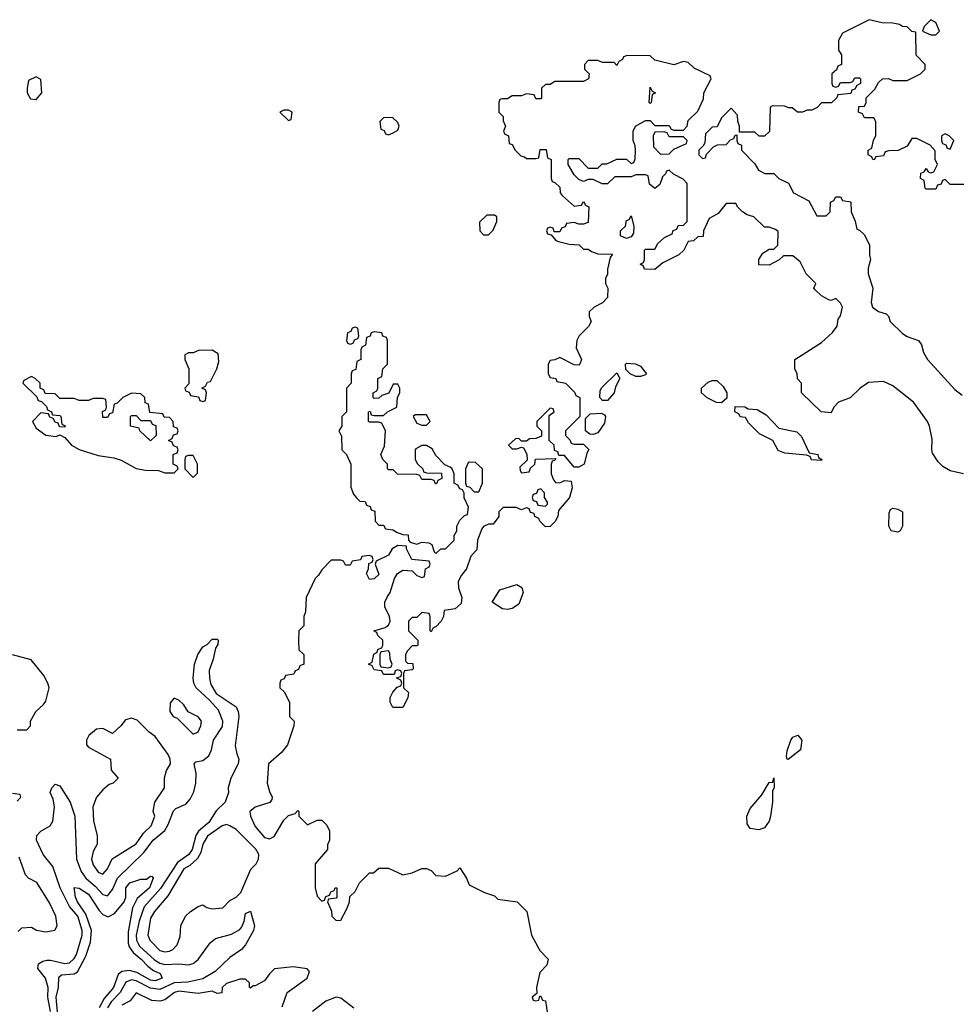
# Model space of a CAD drawing. Header units: inches. Extents: x 2710751 to 2829008, y 857003 to 965602.
# Tile 70 of 256: x 2752781 to 2756716, y 861280 to 865418. Entities that reach past the tile are written whole.
import ezdxf

# ---------------------------------------------------------------- set-up
doc = ezdxf.new("R2010")
doc.units = ezdxf.units.IN
doc.header["$MEASUREMENT"] = 0
doc.layers.add('C7856', color=7, linetype='Continuous')

msp = doc.modelspace()

# ---------------------------------------------------------------- linework, layer by layer
at = {"layer": 'C7856', "color": 2}
for points, elevation in [([(2756750, 864726), (2756690, 864726), (2756670, 864746), (2756658, 864742), (2756652.7, 864727.3), (2756638, 864722), (2756630, 864706), (2756590, 864706), (2756586, 864710), (2756582, 864742), (2756566, 864750), (2756567.3, 864772.7), (2756582, 864778), (2756590, 864792), (2756598, 864778), (2756610, 864774), (2756622, 864778), (2756638, 864810), (2756628, 864830), (2756627.3, 864867.3), (2756606, 864890), (2756550, 864918), (2756530, 864918), (2756510, 864886), (2756471.6, 864868.4), (2756432.7, 864867.3), (2756418, 864862), (2756410, 864846), (2756378, 864842), (2756371.6, 864828.4), (2756366, 864830), (2756362, 864842), (2756346, 864850), (2756346, 864870), (2756362, 864878), (2756368.4, 864911.6), (2756378, 864930), (2756378, 864990), (2756370, 865006), (2756330, 865006), (2756322, 865022), (2756306, 865030), (2756307.3, 865052.7), (2756330, 865054), (2756338, 865070), (2756338, 865090), (2756374.6, 865125.4), (2756390, 865154), (2756406, 865170), (2756431.1, 865171.1), (2756450, 865162), (2756510, 865162), (2756566, 865190), (2756586, 865210), (2756586, 865230), (2756548.4, 865268.4), (2756546, 865366), (2756530, 865368), (2756510, 865388), (2756490, 865388.7), (2756477.2, 865397.2), (2756450, 865404), (2756404.7, 865404.7), (2756350, 865418), (2756238, 865362), (2756222, 865330), (2756222, 865290), (2756234, 865270), (2756234, 865230), (2756218, 865222), (2756212.7, 865207.3), (2756194, 865190), (2756194, 865150), (2756198, 865138), (2756210, 865134), (2756222, 865138), (2756230, 865154), (2756270, 865154), (2756282, 865158), (2756290, 865174), (2756310, 865174), (2756314, 865170), (2756314, 865150), (2756298, 865142), (2756290, 865126), (2756278, 865122), (2756272.7, 865107.3), (2756218, 865102), (2756214, 865090), (2756191.6, 865068.4), (2756150, 865068), (2756131.3, 865048.7), (2756110, 865038), (2756090, 865038), (2756070, 865028.7), (2756048.9, 865028.9), (2756027.3, 865047.3), (2756012.7, 865047.3), (2755994.6, 865054.6), (2755943.6, 865056.4), (2755934, 865050), (2755931.6, 864948.4), (2755910, 864928), (2755888.4, 864928.4), (2755870, 864946), (2755806, 864946), (2755806, 864970), (2755798, 864990), (2755796.4, 865016.4), (2755770, 865046), (2755730, 865006), (2755712, 864968), (2755690, 864966), (2755662, 864938), (2755659.6, 864900.4), (2755652.7, 864887.3), (2755634, 864870), (2755634, 864850), (2755650, 864834), (2755662, 864838), (2755667.3, 864852.7), (2755696.4, 864883.6), (2755712.7, 864892.7), (2755750, 864894), (2755767.3, 864912.7), (2755782, 864918), (2755787.3, 864932.7), (2755794, 864934), (2755794, 864910), (2755798, 864898), (2755814, 864890), (2755814, 864870), (2755870, 864812), (2755885.4, 864785.4), (2755911.6, 864771.6), (2755950, 864771.3), (2755971.1, 864751.1), (2756011.3, 864731.3), (2756032, 864690), (2756096.9, 864656.9), (2756130, 864594), (2756170, 864594), (2756186, 864610), (2756188.4, 864651.6), (2756202, 864658), (2756210, 864674), (2756230, 864674), (2756238, 864658), (2756272.7, 864652.7), (2756274, 864610), (2756291.6, 864571.6), (2756298, 864538), (2756310, 864534), (2756330, 864514), (2756351.1, 864471.1), (2756351.3, 864430), (2756356, 864410), (2756346.4, 864373.6), (2756346, 864350), (2756366, 864290), (2756358, 864230), (2756364.7, 864210), (2756390, 864191.3), (2756422, 864182), (2756432, 864172), (2756438, 864150), (2756490, 864098.8), (2756510, 864086.8), (2756558, 864070), (2756570, 864052), (2756579.1, 864019.1), (2756594.8, 863990), (2756710, 863864), (2756740.5, 863840.5)], 10), ([(2756746, 863510), (2756690, 863522), (2756660.2, 863540.2), (2756640.2, 863560.2), (2756616.5, 863596.5), (2756613.2, 863610), (2756615.5, 863655.5), (2756604, 863710), (2756595.3, 863730), (2756537.2, 863810), (2756450, 863879), (2756410, 863898), (2756347.3, 863892.7), (2756312, 863870), (2756270.6, 863829.4), (2756222, 863810), (2756202, 863790), (2756190, 863766), (2756148, 863770), (2756066, 863850), (2756066, 863890), (2756048.4, 863908.4), (2756048, 863930), (2756038, 863950), (2756038, 863990), (2756150, 864061), (2756196.5, 864103.5), (2756215.3, 864130), (2756220.4, 864159.6), (2756230, 864174), (2756238, 864210), (2756230, 864226), (2756210, 864246), (2756190, 864238), (2756180.4, 864240.4), (2756150, 864258), (2756123.1, 864283.1), (2756118, 864290), (2756126, 864310), (2756086, 864350), (2756060.4, 864400.4), (2756030, 864426), (2755990, 864426), (2755971.6, 864408.4), (2755930, 864386), (2755887.3, 864387.3), (2755886, 864410), (2755903.1, 864436.9), (2755930, 864454), (2755950, 864454), (2755966, 864470), (2755967.3, 864527.3), (2755956.4, 864536.4), (2755930, 864546), (2755910, 864546), (2755866, 864590), (2755838, 864598), (2755818, 864610), (2755798, 864630), (2755790, 864646), (2755750, 864646), (2755716, 864604), (2755678, 864582), (2755654, 864530), (2755652.7, 864507.3), (2755630, 864506), (2755611.6, 864488.4), (2755590, 864486), (2755572, 864450), (2755550.9, 864429.1), (2755483.6, 864396.4), (2755450, 864368), (2755406, 864370), (2755402, 864382), (2755388, 864390), (2755402, 864398), (2755406, 864410), (2755406, 864450), (2755410, 864454), (2755450, 864454), (2755462, 864478), (2755490, 864502), (2755522, 864518), (2755527.3, 864532.7), (2755542, 864538), (2755547.3, 864552.7), (2755570, 864554), (2755586, 864570), (2755586, 864730), (2755568.4, 864748.4), (2755528.4, 864768.4), (2755510, 864786), (2755498, 864782), (2755494, 864770), (2755482, 864758), (2755470, 864726), (2755450, 864708), (2755427.3, 864727.3), (2755422, 864762), (2755410, 864766), (2755370, 864766), (2755350, 864758), (2755282, 864758), (2755250, 864728), (2755228.4, 864728.4), (2755190, 864746), (2755170, 864746), (2755150, 864738), (2755130, 864746), (2755110, 864766), (2755086, 864810), (2755086, 864830), (2755090, 864834), (2755130, 864834), (2755170, 864794), (2755210, 864794), (2755228.4, 864811.6), (2755247.3, 864812.7), (2755290, 864831.3), (2755330, 864832), (2755350, 864814), (2755362, 864818), (2755367.3, 864832.7), (2755368, 864870), (2755367.3, 864887.3), (2755358, 864910), (2755358, 864950), (2755368, 864970), (2755410, 864994), (2755430, 864994), (2755450, 864974), (2755510, 864974), (2755518, 864958), (2755530, 864954), (2755570, 864954), (2755586, 864970), (2755590, 864994), (2755630, 865034), (2755654.6, 865085.4), (2755655.3, 865110), (2755686, 865170), (2755682, 865182), (2755614.6, 865214.6), (2755590, 865238), (2755570, 865242), (2755530, 865228.7), (2755450, 865248), (2755430, 865266), (2755332.7, 865267.3), (2755318, 865262), (2755314, 865250), (2755298, 865242), (2755290, 865226), (2755278, 865238), (2755230, 865238), (2755210, 865246), (2755170, 865246), (2755154, 865230), (2755154, 865210), (2755174, 865190), (2755171.1, 865168.9), (2755150, 865158), (2755030, 865158), (2755010, 865146), (2754990, 865146), (2754974, 865130), (2754974, 865090), (2754970, 865086), (2754950, 865086), (2754942, 865102), (2754910, 865106), (2754890, 865098), (2754850, 865098), (2754830, 865086), (2754810, 865086), (2754798, 865082), (2754794, 865070), (2754794, 865030), (2754811.6, 865011.6), (2754812.7, 864992.7), (2754822, 864970), (2754814, 864950), (2754818, 864938), (2754834, 864930), (2754838, 864898), (2754850, 864894), (2754862, 864870), (2754886.4, 864846.4), (2754902, 864842), (2754910, 864834), (2754950, 864834), (2754962, 864838), (2754967.3, 864872.7), (2754992.7, 864872.7), (2754998, 864838), (2755014, 864830), (2755014, 864750), (2755018, 864738), (2755030, 864734), (2755050, 864714), (2755052, 864690), (2755059.6, 864679.6), (2755110, 864634), (2755142, 864638), (2755150, 864654), (2755158, 864638), (2755171.6, 864631.6), (2755170, 864566), (2755150, 864558), (2755130, 864558), (2755110, 864566), (2755078, 864562), (2755072.7, 864547.3), (2755058, 864542), (2755050, 864526), (2755026, 864526), (2755022, 864542), (2755010, 864546), (2754998, 864542), (2754994, 864530), (2754998, 864518), (2755014, 864514), (2755034, 864490), (2755045.4, 864485.4), (2755090, 864474), (2755132, 864472), (2755150, 864454), (2755170, 864454), (2755183.6, 864443.6), (2755210, 864434), (2755272, 864432), (2755262, 864418), (2755251.3, 864370), (2755251.1, 864348.9), (2755242, 864330), (2755242, 864310), (2755252, 864290), (2755251.3, 864250), (2755230, 864228), (2755194, 864210), (2755174, 864190), (2755174, 864170), (2755182, 864150), (2755171.1, 864128.9), (2755131.1, 864088.9), (2755122, 864070), (2755119.6, 864039.6), (2755142, 863990), (2755134, 863970), (2755130, 863966), (2755110, 863968), (2755050, 863998), (2755030, 863988), (2755010, 863986), (2755002, 863970), (2755002, 863930), (2755010, 863914), (2755034, 863910), (2755038, 863898), (2755074, 863890), (2755112.7, 863852.7), (2755118, 863838), (2755134, 863830), (2755134, 863750), (2755074, 863690), (2755074, 863670), (2755092.7, 863652.7), (2755098, 863638), (2755110, 863634), (2755150, 863634), (2755171.6, 863611.6), (2755163.6, 863596.4), (2755152, 863550), (2755130, 863538), (2755110, 863538), (2755070, 863586), (2755046, 863586), (2755042, 863602), (2755027.3, 863607.3), (2755026, 863630), (2755006, 863650), (2755006, 863754), (2755026, 863770), (2755022, 863782), (2755010, 863786), (2754954, 863730), (2754954, 863710), (2754974, 863690), (2754972.7, 863667.3), (2754950, 863658), (2754923.6, 863656.4), (2754910, 863646), (2754890, 863646), (2754878, 863658), (2754863.6, 863656.4), (2754834, 863630), (2754850, 863614), (2754870, 863614), (2754890, 863622), (2754898, 863618), (2754911.6, 863591.6), (2754912.7, 863567.3), (2754882, 863538), (2754883.6, 863523.6), (2754890, 863514), (2754922, 863518), (2754927.3, 863532.7), (2754946, 863550), (2754948.4, 863571.6), (2755034, 863574), (2755030, 863566), (2755018, 863562), (2755014, 863550), (2755014, 863510), (2755023.6, 863483.6), (2755032.7, 863472.7), (2755050, 863472), (2755070, 863482), (2755098, 863478), (2755102, 863450), (2755091.3, 863410), (2755044.7, 863355.3), (2755042, 863330), (2755030.9, 863309.1), (2755010, 863288), (2754990, 863286), (2754966, 863310), (2754962, 863322), (2754946, 863330), (2754942, 863342), (2754927.3, 863347.3), (2754922, 863362), (2754910, 863366), (2754890, 863358), (2754867.3, 863367.3), (2754830, 863368), (2754812.7, 863367.3), (2754794, 863350), (2754794, 863330), (2754770, 863298), (2754750, 863298), (2754730, 863288), (2754722, 863278), (2754704.7, 863230), (2754702, 863190), (2754676.9, 863163.1), (2754658, 863110), (2754636.9, 863083.1), (2754623.6, 863056.4), (2754624.7, 863030), (2754638, 862990), (2754635.3, 862964.7), (2754610, 862942), (2754564.7, 862935.3), (2754562, 862910), (2754552, 862890), (2754530, 862866), (2754518, 862862), (2754510, 862846), (2754506, 862850), (2754506, 862910), (2754502, 862922), (2754470, 862926), (2754450, 862906), (2754430, 862906), (2754414, 862890), (2754414, 862850), (2754454, 862810), (2754454, 862790), (2754450, 862786), (2754430, 862786), (2754410, 862766), (2754402, 862750), (2754402, 862722), (2754410, 862714), (2754432, 862712), (2754434, 862690), (2754430, 862686), (2754398, 862682), (2754394, 862670), (2754394, 862610), (2754414, 862590), (2754411.6, 862568.4), (2754390, 862528), (2754348, 862528), (2754338, 862550), (2754338, 862570), (2754348.4, 862591.6), (2754367.3, 862612.7), (2754382, 862618), (2754386, 862630), (2754382, 862642), (2754366, 862650), (2754366, 862654), (2754382, 862658), (2754386, 862670), (2754382, 862682), (2754370, 862686), (2754358, 862682), (2754354, 862666), (2754310, 862666), (2754302, 862682), (2754270, 862686), (2754262, 862702), (2754246, 862710), (2754262, 862718), (2754268.4, 862751.6), (2754282, 862758), (2754287.3, 862772.7), (2754302, 862778), (2754306, 862790), (2754306, 862810), (2754286, 862830), (2754282, 862842), (2754268.7, 862850), (2754316.4, 862863.6), (2754330, 862874), (2754338, 862890), (2754335.3, 862910), (2754315.3, 862950), (2754315.3, 862970), (2754325.6, 862994.4), (2754338, 863010), (2754355.3, 863070), (2754368.9, 863091.1), (2754390, 863104.7), (2754430, 863102), (2754450, 863082), (2754470, 863074), (2754482, 863078), (2754486, 863110), (2754502, 863118), (2754506, 863130), (2754502, 863142), (2754428.7, 863148.7), (2754406, 863194), (2754406, 863206), (2754370, 863208), (2754345.4, 863194.6), (2754330, 863168), (2754278, 863142), (2754274, 863130), (2754290, 863086), (2754270, 863068), (2754250, 863066), (2754238, 863090), (2754246, 863110), (2754247.3, 863132.7), (2754262, 863138), (2754266, 863150), (2754262, 863162), (2754250, 863166), (2754218, 863162), (2754212.7, 863147.3), (2754178, 863142), (2754170, 863126), (2754150, 863126), (2754142, 863142), (2754130, 863146), (2754090, 863146), (2754050, 863106), (2754036.9, 863083.1), (2754022, 863070), (2753984.7, 862990), (2753982, 862930), (2753974, 862910), (2753974, 862870), (2753954, 862850), (2753952, 862810), (2753954, 862770), (2753974, 862750), (2753974, 862710), (2753958, 862702), (2753952.7, 862687.3), (2753938, 862682), (2753932.7, 862667.3), (2753898, 862662), (2753892.7, 862647.3), (2753878, 862642), (2753874, 862630), (2753874, 862610), (2753892.7, 862592.7), (2753914, 862550), (2753914, 862490), (2753934, 862470), (2753932, 862450), (2753906, 862370), (2753881.4, 862338.6), (2753826.8, 862290), (2753821, 862210), (2753830, 862174), (2753842, 862150), (2753839.6, 862140.4), (2753831.6, 862128.4), (2753770, 862109.2), (2753748.2, 862090), (2753750.6, 862070), (2753770, 862026.8), (2753810, 861981), (2753830, 861976), (2753850, 861984.7), (2753890, 862054), (2753910, 862074), (2753938, 862082), (2753950, 862094), (2753954, 862090), (2753954, 862070), (2753990, 862034), (2754030, 862054), (2754050, 862054), (2754070, 862034), (2754082, 862010), (2754082, 861970), (2754074, 861950), (2754074, 861930), (2754022, 861870), (2754022, 861770), (2754030, 861734), (2754050, 861714), (2754062, 861718), (2754067.3, 861732.7), (2754082, 861738), (2754088, 861752), (2754102, 861758), (2754106, 861770), (2754114, 861770), (2754114, 861730), (2754110, 861726), (2754078, 861722), (2754074, 861710), (2754091.6, 861671.6), (2754092, 861650), (2754110, 861632), (2754130, 861634), (2754156.4, 861683.6), (2754166, 861710), (2754167.3, 861732.7), (2754190, 861754), (2754208.9, 861791.1), (2754250, 861832), (2754267.3, 861832.7), (2754290, 861852), (2754330, 861852), (2754390, 861824.7), (2754430, 861832), (2754470, 861851.3), (2754490, 861851.3), (2754510, 861842), (2754530, 861822), (2754570, 861818), (2754619, 861841), (2754630, 861854), (2754658, 861810), (2754670, 861782), (2754734, 861750), (2754775.3, 861735.3), (2754790, 861722), (2754870.6, 861710.6), (2754911.3, 861670), (2754931, 861570), (2754966, 861506), (2755002, 861470), (2754995.3, 861444.7), (2754966, 861414), (2754952, 861350), (2754954, 861326), (2754934, 861310), (2754938, 861298), (2754950, 861294), (2754962, 861298), (2754966, 861314), (2754970, 861314), (2754978, 861298), (2754990, 861294), (2754998, 861238)], 10), ([(2752909.8, 861250), (2752899.4, 861310), (2752899.8, 861350), (2752889.8, 861389.8), (2752857, 861430), (2752859.3, 861450), (2752878, 861462), (2752894.3, 861465.7), (2752910, 861466), (2752970, 861451.5), (2752990, 861454.6), (2753010, 861472.4), (2753019.3, 861490), (2753042.7, 861570), (2753043.8, 861590), (2753025.3, 861650), (2752990.5, 861690.5), (2752950.8, 861770), (2752919.8, 861859.8), (2752879.7, 861910), (2752851.8, 861970), (2752852.3, 861990), (2752870, 862007.7), (2752909.4, 862030), (2752919.6, 862050), (2752927.6, 862110), (2752922, 862142), (2752909.4, 862170), (2752915.3, 862190), (2752930, 862204.7), (2752950, 862198), (2752993.4, 862130), (2753012.2, 862070), (2753019, 861890), (2753038.3, 861838.3), (2753058, 861810), (2753097.2, 861777.2), (2753130, 861741.3), (2753150, 861736.4), (2753170, 861762), (2753191.1, 861810), (2753302.4, 861917.6), (2753342, 861970), (2753390, 862010.4), (2753404.9, 862035.1), (2753426.4, 862093.6), (2753436.8, 862103.2), (2753478.3, 862121.7), (2753497.3, 862142.7), (2753512.3, 862172.3), (2753520.9, 862210), (2753522, 862250), (2753514, 862290), (2753521.5, 862298.5), (2753550, 862304.9), (2753575.1, 862324.9), (2753586.3, 862350), (2753595.6, 862390), (2753632.9, 862447.1), (2753634, 862470), (2753615.6, 862515.6), (2753578.3, 862558.3), (2753522.9, 862610), (2753512.3, 862630), (2753509.5, 862650.5), (2753515.3, 862710), (2753528.7, 862750), (2753550, 862782), (2753568.4, 862791.6), (2753590, 862814), (2753610, 862814), (2753614, 862810), (2753612.7, 862792.7), (2753603.6, 862776.4), (2753594, 862730), (2753577.3, 862682.7), (2753578, 862650), (2753584.1, 862624.1), (2753606.4, 862586.4), (2753690, 862530.7), (2753699.1, 862510), (2753702, 862490), (2753686.7, 862366.7), (2753692.5, 862332.5), (2753702, 862310), (2753699.3, 862290), (2753668.2, 862230), (2753657.3, 862190), (2753658, 862170), (2753644.7, 862130), (2753606.3, 862093.7), (2753575.3, 862044.7), (2753532.1, 862007.9), (2753520.7, 861990), (2753504.9, 861930), (2753491.3, 861910), (2753443.8, 861876.2), (2753372.8, 861767.2), (2753303.5, 861690), (2753282.2, 861630), (2753270.2, 861570), (2753271.1, 861550), (2753284.5, 861524.5), (2753347.1, 861467.1), (2753370, 861452.3), (2753390, 861447.6), (2753450, 861450.2), (2753490, 861446.5), (2753510, 861452), (2753530, 861468.5), (2753581.4, 861538.6), (2753603.3, 861556.7), (2753670, 861575.3), (2753705.3, 861594.7), (2753714.7, 861605.3), (2753724.5, 861630), (2753730, 861662), (2753750, 861671), (2753767.3, 861610), (2753763, 861590), (2753730.2, 861529.7), (2753713, 861510), (2753663.5, 861476.5), (2753602.5, 861417.5), (2753550, 861387.7), (2753487.6, 861372.4), (2753430, 861369.8), (2753370, 861342.9), (2753330, 861348.2), (2753270, 861378.6), (2753250, 861383.1), (2753226.3, 861373.7), (2753203.5, 861330), (2753165.4, 861290), (2753150, 861265.6)], 6), ([(2752770, 862434), (2752810, 862434), (2752826, 862450), (2752826, 862470), (2752848, 862510), (2752880.4, 862539.6), (2752890, 862554), (2752904, 862610), (2752899, 862630), (2752882, 862662), (2752828.4, 862728.4), (2752750, 862749)], 10), ([(2752770, 862134), (2752786, 862150), (2752782, 862162), (2752750, 862166)], 10), ([(2752774.6, 861585.4), (2752790, 861602), (2752830, 861604.7), (2752850.9, 861590.9), (2752890, 861584), (2752928.7, 861591.3), (2752938, 861610), (2752933.2, 861650), (2752906.3, 861706.3), (2752852.3, 861792.3), (2752818, 861810), (2752804.7, 861824.7), (2752778, 861898)], 10), ([(2752940.7, 861230), (2752934.5, 861310), (2752943.5, 861350), (2752945.6, 861394.4), (2752956.6, 861403.4), (2753010, 861408.5), (2753022.9, 861417.1), (2753058, 861482), (2753078.8, 861541.2), (2753082, 861590), (2753058.6, 861658.6), (2753023.1, 861710), (2753014.7, 861730), (2753009.5, 861770.5), (2753030, 861767.7), (2753070, 861743.1), (2753114.7, 861674.7), (2753130, 861658), (2753152, 861648), (2753178.9, 861661.1), (2753219, 861710), (2753226, 861730), (2753227, 861770), (2753244, 861790), (2753290, 861806), (2753313.6, 861806.4), (2753330, 861818), (2753336.9, 861816.9), (2753342, 861810), (2753326.8, 861770), (2753274.9, 861725.1), (2753254.9, 861685.1), (2753235.8, 861584.2), (2753236.7, 861536.7), (2753241.3, 861521.3), (2753257.8, 861497.8), (2753291.8, 861470), (2753319.7, 861439.7), (2753342.4, 861422.4), (2753370.8, 861410), (2753379.3, 861390), (2753350, 861378.3), (2753330, 861382), (2753273.1, 861413.1), (2753241.8, 861421.8), (2753210, 861418), (2753194.5, 861405.5), (2753174.7, 861350), (2753135.2, 861304.8), (2753115.2, 861264.8)], 2), ([(2753883.7, 861270), (2753904, 861330), (2753988.7, 861390), (2753998, 861418), (2753988.4, 861428.4), (2753930, 861437.2), (2753851.3, 861428.7), (2753830, 861408), (2753810, 861378), (2753770, 861358), (2753762, 861358), (2753750, 861348), (2753746, 861350), (2753746, 861370), (2753730, 861386), (2753706, 861386), (2753650, 861368), (2753632, 861350), (2753630, 861328), (2753610, 861326), (2753590, 861335.3), (2753530, 861325.2), (2753450, 861335.6), (2753430.8, 861330), (2753390, 861299.5), (2753370, 861293.6), (2753336.6, 861296.6), (2753270, 861328.7), (2753245.2, 861294.8), (2753210, 861276.2)], 10), ([(2754184.1, 861264.1), (2754130, 861306), (2754110, 861309.5), (2754066.8, 861293.2), (2754010.7, 861250)], 10)]:
    msp.add_lwpolyline(points, dxfattribs=dict(at, elevation=elevation))
at = {"layer": 'C7856', "color": 2, "elevation": 10}
for points in [[(2756610, 865418), (2756582, 865390), (2756574, 865370), (2756610, 865354), (2756630, 865354), (2756646, 865370), (2756630, 865406)], [(2752850, 865178), (2752818, 865162), (2752812, 865130), (2752812, 865110), (2752825.4, 865085.4), (2752850, 865082), (2752874, 865110), (2752870, 865166)], [(2755430, 865066), (2755426, 865070), (2755430, 865134), (2755438, 865118), (2755452, 865110), (2755438, 865102), (2755434, 865070)], [(2753910, 865038), (2753890, 865038), (2753874, 865030), (2753910, 864994), (2753922, 864998), (2753926, 865030)], [(2754347.3, 865007.3), (2754310, 865006), (2754294, 864990), (2754298, 864958), (2754312, 864952), (2754318, 864938), (2754330, 864934), (2754350, 864942), (2754370, 864954), (2754375.3, 864970), (2754370, 864986)], [(2755487.3, 864947.3), (2755450, 864946), (2755442, 864930), (2755443.6, 864883.6), (2755472.7, 864852.7), (2755510, 864854), (2755530, 864874), (2755582, 864898), (2755586, 864910), (2755570, 864926), (2755510, 864926), (2755502, 864942)], [(2756670, 864938), (2756654, 864930), (2756654, 864910), (2756658, 864898), (2756672.7, 864892.7), (2756678, 864878), (2756690, 864874), (2756706, 864910), (2756686, 864930)], [(2754776.4, 864596.4), (2754743.6, 864596.4), (2754712.7, 864567.3), (2754714, 864530), (2754730, 864514), (2754750, 864514), (2754770, 864534), (2754786, 864570), (2754786, 864590)], [(2755330, 864498), (2755306, 864510), (2755306, 864530), (2755326, 864550), (2755330, 864574), (2755342, 864578), (2755350, 864594), (2755362, 864550), (2755359.6, 864520.4), (2755350, 864506)], [(2754270, 864106), (2754258, 864102), (2754252.7, 864087.3), (2754238, 864082), (2754234, 864050), (2754218, 864042), (2754214, 864030), (2754214, 863990), (2754198, 863982), (2754192.7, 863947.3), (2754178, 863942), (2754174, 863930), (2754174, 863890), (2754154, 863870), (2754154, 863770), (2754134, 863750), (2754134, 863710), (2754122, 863690), (2754132.7, 863667.3), (2754134, 863610), (2754154, 863590), (2754172, 863550), (2754172.7, 863452.7), (2754183.6, 863423.6), (2754194, 863410), (2754210, 863394), (2754232.7, 863392.7), (2754238, 863378), (2754252.7, 863372.7), (2754258, 863358), (2754272.7, 863352.7), (2754274, 863310), (2754290, 863294), (2754310, 863294), (2754318, 863278), (2754350, 863274), (2754363.6, 863263.6), (2754390, 863254), (2754412.7, 863252.7), (2754414, 863230), (2754422, 863222), (2754450, 863214), (2754470, 863222), (2754499.6, 863219.6), (2754512.7, 863212.7), (2754522, 863182), (2754530, 863174), (2754550, 863194), (2754570, 863194), (2754606, 863230), (2754606, 863250), (2754618, 863270), (2754618, 863290), (2754630, 863314), (2754650, 863334), (2754662, 863338), (2754666, 863370), (2754648.9, 863408.9), (2754648, 863428), (2754642, 863442), (2754630, 863446), (2754622, 863462), (2754606, 863470), (2754606, 863510), (2754598, 863530), (2754590, 863538), (2754567.3, 863547.3), (2754530, 863586), (2754514.6, 863614.6), (2754490, 863628), (2754470, 863628), (2754445.4, 863614.6), (2754442, 863610), (2754442, 863570), (2754451.6, 863551.6), (2754474, 863530), (2754478, 863518), (2754490, 863514), (2754552.7, 863512.7), (2754554, 863490), (2754538, 863482), (2754532.7, 863467.3), (2754527.3, 863467.3), (2754522, 863482), (2754510, 863486), (2754470, 863486), (2754462, 863502), (2754450, 863506), (2754368, 863508), (2754350, 863526), (2754330, 863526), (2754326, 863530), (2754326, 863550), (2754306, 863570), (2754298, 863590), (2754314, 863626), (2754318, 863690), (2754302, 863722), (2754290, 863726), (2754250, 863726), (2754246, 863730), (2754246, 863770), (2754252.7, 863772.7), (2754258, 863758), (2754270, 863754), (2754310, 863754), (2754326, 863770), (2754366, 863790), (2754368, 863832), (2754378, 863850), (2754378, 863870), (2754370, 863886), (2754350, 863886), (2754331.6, 863848.4), (2754302, 863838), (2754290, 863828), (2754270, 863826), (2754266, 863830), (2754266, 863850), (2754282, 863858), (2754286, 863870), (2754286, 863910), (2754302, 863918), (2754306, 863950), (2754326, 863970), (2754326, 864070), (2754322, 864082), (2754307.3, 864087.3), (2754302, 864102)], [(2754190, 864126), (2754178, 864122), (2754172.7, 864107.3), (2754158, 864102), (2754154, 864070), (2754158, 864058), (2754170, 864054), (2754182, 864058), (2754187.3, 864072.7), (2754202, 864078), (2754206, 864090), (2754202, 864122)], [(2753590, 864028.7), (2753531.6, 864028.4), (2753510, 864018), (2753490, 864018), (2753474, 864010), (2753474, 863990), (2753491.3, 863950), (2753492, 863888), (2753474, 863870), (2753478, 863858), (2753492.7, 863852.7), (2753498, 863838), (2753532.7, 863832.7), (2753538, 863818), (2753550, 863814), (2753562, 863818), (2753566, 863850), (2753562, 863862), (2753546, 863870), (2753562, 863878), (2753570, 863894), (2753582, 863898), (2753608.9, 863951.1), (2753618, 863982), (2753614, 864014)], [(2755370, 863918), (2755346, 863930), (2755327.3, 863947.3), (2755326, 863970), (2755330, 863974), (2755368.4, 863971.6), (2755390, 863962), (2755414, 863930), (2755410, 863926), (2755390, 863918)], [(2755230, 863818), (2755218, 863830), (2755220.4, 863859.6), (2755227.3, 863872.7), (2755290, 863934), (2755302, 863910), (2755284.7, 863875.3), (2755278, 863850), (2755250, 863818)], [(2752830, 863918), (2752798, 863902), (2752794, 863890), (2752852.7, 863832.7), (2752858, 863818), (2752872.7, 863812.7), (2752892.7, 863792.7), (2752898, 863778), (2752914, 863770), (2752918, 863758), (2752950, 863754), (2752954, 863750), (2752958, 863718), (2752971.6, 863711.6), (2752970, 863706), (2752947.3, 863707.3), (2752942, 863722), (2752930, 863726), (2752922, 863742), (2752907.3, 863747.3), (2752902, 863762), (2752870, 863766), (2752834, 863730), (2752850, 863702), (2752890, 863672), (2752934, 863666), (2752950, 863674), (2752970, 863662), (2752998, 863630), (2753030, 863611.3), (2753110, 863586), (2753176.9, 863576.9), (2753206.4, 863566.4), (2753270, 863532), (2753310, 863524.7), (2753363.6, 863523.6), (2753390, 863514), (2753430, 863514), (2753446, 863530), (2753442, 863542), (2753426, 863550), (2753426, 863590), (2753442, 863598), (2753446, 863610), (2753442, 863622), (2753427.3, 863627.3), (2753422, 863642), (2753406, 863650), (2753422, 863658), (2753427.3, 863672.7), (2753442, 863678), (2753446, 863690), (2753442, 863702), (2753427.3, 863707.3), (2753426, 863730), (2753410, 863746), (2753387.3, 863747.3), (2753382, 863762), (2753327.3, 863767.3), (2753322, 863802), (2753307.3, 863807.3), (2753306, 863830), (2753290, 863846), (2753250, 863848), (2753214, 863830), (2753190, 863806), (2753178, 863802), (2753170, 863766), (2753158, 863762), (2753150, 863746), (2753130, 863746), (2753128.4, 863771.6), (2753142, 863778), (2753146, 863790), (2753142, 863822), (2753130, 863826), (2753090, 863826), (2753070, 863818), (2753030, 863818), (2753010, 863826), (2752950, 863826), (2752930, 863846), (2752887.3, 863847.3), (2752882, 863862), (2752866, 863870), (2752866, 863890), (2752846, 863910)], [(2755730, 863808), (2755708.9, 863808.9), (2755669.1, 863829.1), (2755646, 863850), (2755646, 863870), (2755674, 863894), (2755690, 863902), (2755710, 863902), (2755736.9, 863876.9), (2755752, 863850), (2755752, 863828)], [(2756150, 863566), (2756108.4, 863568.4), (2756102, 863582), (2756087.3, 863587.3), (2755996.4, 863596.4), (2755967.3, 863607.3), (2755946, 863650), (2755890, 863678), (2755843.1, 863723.1), (2755830, 863746), (2755808.4, 863748.4), (2755802, 863762), (2755786, 863770), (2755787.3, 863792.7), (2755828.4, 863791.6), (2755842, 863782), (2755879.6, 863779.6), (2755916.9, 863756.9), (2755970, 863702), (2756046, 863686), (2756066, 863666), (2756098, 863598), (2756134, 863590), (2756138, 863578), (2756152, 863570)], [(2753290, 863734), (2753330, 863734), (2753338, 863718), (2753352.7, 863712.7), (2753354, 863670), (2753330, 863648), (2753286, 863690), (2753282, 863702), (2753246, 863710), (2753246, 863750), (2753250, 863754), (2753270, 863754)], [(2754490, 863758), (2754442, 863758), (2754434, 863750), (2754450, 863722), (2754470, 863714), (2754490, 863714), (2754506, 863730)], [(2755190, 863675.3), (2755176.4, 863676.4), (2755158, 863690), (2755158, 863742), (2755178, 863762), (2755224.7, 863764.7), (2755238, 863758), (2755242, 863750), (2755238, 863722), (2755210, 863682)], [(2753510, 863586), (2753490, 863586), (2753478, 863582), (2753474, 863570), (2753474, 863530), (2753510, 863494), (2753527.3, 863512.7), (2753528, 863550)], [(2754670, 863558), (2754664.7, 863555.3), (2754654, 863530), (2754654, 863470), (2754658, 863458), (2754672.7, 863452.7), (2754690, 863434), (2754710, 863434), (2754726, 863470), (2754726, 863530), (2754696.4, 863556.4)], [(2754970, 863446), (2754958, 863442), (2754952.7, 863427.3), (2754938, 863422), (2754934, 863410), (2754938, 863398), (2754952.7, 863392.7), (2754958, 863378), (2754990, 863374), (2754998, 863382), (2754998, 863390), (2754986, 863410), (2754986, 863430)], [(2756470, 863263.7), (2756442, 863270), (2756432.7, 863290), (2756434, 863346), (2756440.2, 863359.8), (2756450, 863364.7), (2756470, 863361), (2756490.7, 863350), (2756490.5, 863289.5), (2756481, 863270)], [(2754830, 862939), (2754810, 862942), (2754766, 862970), (2754798, 863022), (2754870, 863044.7), (2754891, 863031), (2754896, 863010), (2754878, 862962), (2754850, 862944)], [(2754330, 862766), (2754298, 862762), (2754294, 862750), (2754294, 862710), (2754298, 862698), (2754330, 862694), (2754342, 862698), (2754346, 862710), (2754338, 862730), (2754336.4, 862756.4)], [(2753430, 862566), (2753412.7, 862547.3), (2753412, 862510), (2753426, 862490), (2753442, 862482), (2753510, 862416), (2753530, 862424.7), (2753541.2, 862450), (2753544, 862470), (2753530, 862488.7), (2753488.7, 862508.7), (2753470, 862538), (2753450, 862558)], [(2753250, 862482.7), (2753224.9, 862475.1), (2753206, 862450), (2753170, 862418), (2753130, 862439.3), (2753103.4, 862436.6), (2753071, 862410), (2753061, 862390), (2753061, 862370), (2753070, 862361), (2753162, 862310), (2753164.7, 862264.7), (2753194, 862230), (2753174, 862210), (2753156.9, 862203.1), (2753130, 862182), (2753104, 862150), (2753088, 862110), (2753091, 862050), (2753106.8, 861990), (2753106.4, 861953.6), (2753090, 861922), (2753082, 861890), (2753090, 861866), (2753110, 861836), (2753130, 861827.3), (2753149, 861850), (2753168.9, 861891.1), (2753270, 861954.8), (2753300.8, 861999.2), (2753332.7, 862030), (2753348, 862070), (2753342, 862090), (2753348.7, 862130), (2753388.7, 862190), (2753388.9, 862231.1), (2753398, 862262), (2753414, 862290), (2753413.2, 862310), (2753404, 862330), (2753350, 862406), (2753324.4, 862424.4), (2753274.5, 862474.5)], [(2756010, 862308.7), (2756006, 862310), (2756003.1, 862323.1), (2756005.2, 862345.2), (2756020.9, 862390), (2756030, 862402.8), (2756050, 862411), (2756066.8, 862390), (2756061, 862350)], [(2755886.4, 862013.6), (2755850, 862019), (2755838, 862038), (2755836.2, 862070), (2755850, 862102.8), (2755899.5, 862160.5), (2755930, 862212), (2755946, 862214), (2755950, 862232), (2755951.1, 862191.1), (2755944.7, 862175.3), (2755944.7, 862130), (2755936, 862070), (2755930.7, 862049.3), (2755910, 862022)], [(2753650, 862035.6), (2753631.3, 862030), (2753570, 861986), (2753550, 861952.7), (2753541.6, 861918.4), (2753527.6, 861892.4), (2753496, 861864), (2753470, 861849.5), (2753403.7, 861736.3), (2753347.7, 861670), (2753330, 861642), (2753318.8, 861570), (2753327.3, 861550), (2753370, 861506.4), (2753390, 861500.5), (2753410, 861503), (2753424, 861510), (2753442, 861530), (2753454.6, 861565.4), (2753458, 861610), (2753478, 861650), (2753498, 861670), (2753530, 861691.3), (2753550, 861698), (2753566.8, 861686.8), (2753590, 861681), (2753634, 861686), (2753663.9, 861716.1), (2753690, 861730.6), (2753709.4, 861750), (2753752.5, 861847.5), (2753774, 861870), (2753784, 861890), (2753785.2, 861910), (2753772.5, 861932.5), (2753690, 862014), (2753664, 862030)]]:
    msp.add_lwpolyline(points, close=True, dxfattribs=at)

doc.saveas('drawing.dxf')
